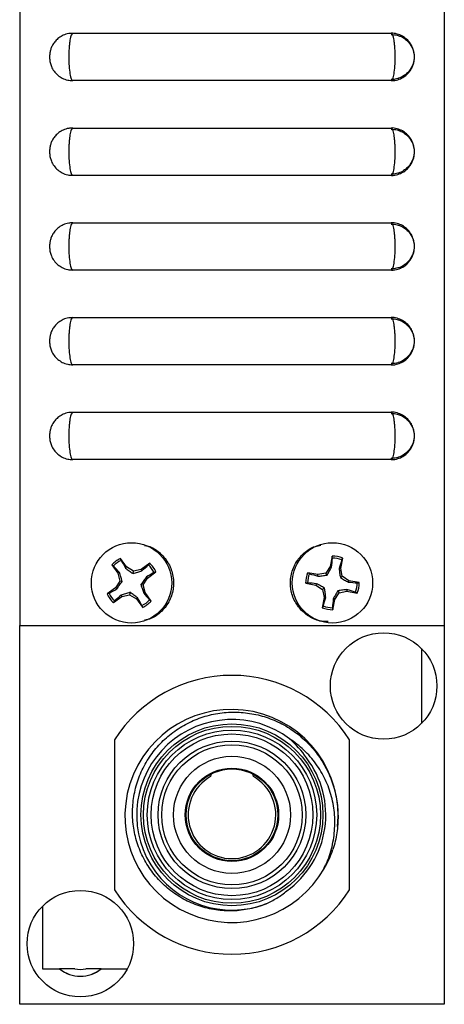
# Model space of a CAD drawing. Header units: inches. Extents: x 5.8 to 27.8, y 4.6 to 17.8.
# Tile 1 of 19: x 5.8 to 6.9, y 8.6 to 11.2. Entities that reach past the tile are written whole.
import ezdxf

# ---------------------------------------------------------------- set-up
doc = ezdxf.new("R2010")
doc.units = ezdxf.units.IN
doc.header["$LTSCALE"] = 2
doc.header["$MEASUREMENT"] = 0

msp = doc.modelspace()

# ---------------------------------------------------------------- linework, layer by layer
at = {"color": 7, "linetype": 'Continuous', "lineweight": 25}
for p, q in [((5.775, 13.2383), (5.775, 9.5663)), ((6.895, 13.2383), (6.895, 9.5663)), ((5.915, 11.1288), (6.755, 11.1288)), ((6.8951, 11.1222), (6.895, 11.1222)), ((6.8951, 11.1213), (6.895, 11.1213)), ((6.8951, 11.1212), (6.895, 11.1212)), ((6.8951, 11.1202), (6.895, 11.1202)), ((6.8951, 11.1192), (6.895, 11.1192)), ((6.895, 11.0666), (6.8951, 11.0666)), ((6.895, 11.0656), (6.8951, 11.0656)), ((6.895, 11.0646), (6.8951, 11.0646)), ((6.895, 11.0636), (6.8951, 11.0636)), ((6.895, 11.0607), (6.8951, 11.0607)), ((6.755, 11.0038), (5.915, 11.0038)), ((6.8951, 10.9786), (6.895, 10.9786)), ((6.8951, 10.9786), (6.895, 10.9786)), ((6.8951, 10.9786), (6.895, 10.9786)), ((6.8951, 10.9786), (6.895, 10.9786)), ((6.8951, 10.9786), (6.895, 10.9786)), ((6.8951, 10.9766), (6.895, 10.9766)), ((6.895, 10.9259), (6.8951, 10.9259)), ((6.895, 10.9259), (6.8951, 10.9259)), ((6.895, 10.9259), (6.8951, 10.9259)), ((6.895, 10.9259), (6.8951, 10.9259)), ((6.895, 10.9259), (6.8951, 10.9259)), ((6.895, 10.924), (6.8951, 10.924)), ((5.915, 10.8788), (6.755, 10.8788)), ((6.755, 10.7538), (5.915, 10.7538)), ((5.915, 10.6288), (6.755, 10.6288)), ((6.755, 10.5038), (5.915, 10.5038)), ((5.915, 10.3788), (6.755, 10.3788)), ((6.755, 10.2538), (5.915, 10.2538)), ((5.915, 10.1288), (6.755, 10.1288)), ((6.755, 10.0038), (5.915, 10.0038)), ((6.5993, 9.7489), (6.5941, 9.7219)), ((6.0181, 9.7262), (6.0342, 9.7038)), ((6.0571, 9.7204), (6.041, 9.7427)), ((6.0543, 9.7173), (6.0571, 9.7204)), ((6.0751, 9.7093), (6.0571, 9.7204)), ((6.1179, 9.7302), (6.0956, 9.7141)), ((6.5941, 9.7219), (6.5824, 9.7043)), ((6.5979, 9.7203), (6.5941, 9.7219)), ((6.6218, 9.7165), (6.627, 9.7436)), ((6.038, 9.7056), (6.0342, 9.7038)), ((6.0342, 9.7038), (6.039, 9.6833)), ((6.0741, 9.7031), (6.0751, 9.7093)), ((6.0956, 9.7141), (6.0751, 9.7093)), ((6.0973, 9.7103), (6.0956, 9.7141)), ((6.1091, 9.694), (6.1121, 9.6912)), ((6.1121, 9.6912), (6.1345, 9.7073)), ((6.5618, 9.7001), (6.5347, 9.7053)), ((6.5824, 9.7043), (6.5618, 9.7001)), ((6.5618, 9.6959), (6.5618, 9.7001)), ((6.586, 9.6991), (6.5824, 9.7043)), ((6.6177, 9.7165), (6.6218, 9.7165)), ((6.6209, 9.6924), (6.626, 9.6959)), ((6.626, 9.6959), (6.6218, 9.7165)), ((6.6436, 9.6842), (6.626, 9.6959)), ((6.039, 9.6833), (6.028, 9.6654)), ((6.0452, 9.6823), (6.039, 9.6833)), ((6.0949, 9.6743), (6.101, 9.6733)), ((6.101, 9.6733), (6.1121, 9.6912)), ((6.1059, 9.6527), (6.101, 9.6733)), ((6.5294, 9.6775), (6.5564, 9.6723)), ((6.558, 9.6762), (6.5564, 9.6723)), ((6.5564, 9.6723), (6.574, 9.6607)), ((6.6421, 9.6804), (6.6436, 9.6842)), ((6.6707, 9.679), (6.6436, 9.6842)), ((6.028, 9.6654), (6.0056, 9.6492)), ((6.0221, 9.6263), (6.0445, 9.6424)), ((6.031, 9.6625), (6.028, 9.6654)), ((6.0428, 9.6462), (6.0445, 9.6424)), ((6.0445, 9.6424), (6.065, 9.6473)), ((6.066, 9.6535), (6.065, 9.6473)), ((6.065, 9.6473), (6.083, 9.6362)), ((6.1021, 9.651), (6.1059, 9.6527)), ((6.122, 9.6304), (6.1059, 9.6527)), ((6.5783, 9.64), (6.573, 9.613)), ((6.5792, 9.6642), (6.574, 9.6607)), ((6.574, 9.6607), (6.5783, 9.64)), ((6.5824, 9.6401), (6.5783, 9.64)), ((6.606, 9.6347), (6.6176, 9.6523)), ((6.6141, 9.6575), (6.6176, 9.6523)), ((6.6176, 9.6523), (6.6383, 9.6565)), ((6.6383, 9.6607), (6.6383, 9.6565)), ((6.6383, 9.6565), (6.6653, 9.6513)), ((6.0858, 9.6392), (6.083, 9.6362)), ((6.083, 9.6362), (6.0991, 9.6139)), ((6.6008, 9.6076), (6.606, 9.6347)), ((6.6022, 9.6362), (6.606, 9.6347)), ((5.775, 8.5663), (5.775, 9.5663)), ((5.775, 9.5663), (6.1471, 9.5663)), ((6.1471, 9.5663), (6.5229, 9.5663)), ((6.5229, 9.5663), (6.895, 9.5663)), ((6.895, 9.5663), (6.895, 8.5663)), ((6.835, 9.505), (6.835, 9.3076)), ((6.025, 9.2646), (6.025, 8.868)), ((6.645, 8.868), (6.645, 9.2646)), ((6.5776, 8.9259), (6.582, 8.934)), ((5.835, 8.825), (5.835, 8.6599)), ((5.835, 8.6599), (5.8803, 8.6599)), ((5.8804, 8.6599), (5.8803, 8.6599)), ((5.9202, 8.6599), (5.8804, 8.6599)), ((5.9897, 8.6599), (5.9499, 8.6599)), ((5.9897, 8.6599), (6.0589, 8.6599)), ((5.9897, 8.6599), (5.9897, 8.6599)), ((6.895, 8.5663), (5.775, 8.5663))]:
    msp.add_line(p, q, dxfattribs=at)
for centre, radius in [((6.07, 9.6783), 0.106), ((6.6, 9.6783), 0.106), ((6.735, 9.4063), 0.1405), ((6.335, 9.0663), 0.24), ((6.335, 9.0663), 0.2335), ((6.335, 9.0663), 0.2235), ((6.335, 9.0663), 0.2135), ((6.335, 9.0663), 0.1948), ((6.335, 9.0663), 0.1851), ((6.335, 9.0663), 0.1545), ((6.335, 9.0663), 0.1231), ((6.335, 9.0663), 0.1221), ((6.335, 9.0663), 0.121), ((5.935, 8.7263), 0.1405)]:
    msp.add_circle(centre, radius, dxfattribs=at)
for centre, radius, start, end in [((6.6, 9.6783), 0.0707, 67.5292, 90.6031), ((6.07, 9.6783), 0.0707, 114.2564, 137.3304), ((6.07, 9.6783), 0.0654, 114.8573, 136.7295), ((6.07, 9.6783), 0.0654, 24.8573, 46.7295), ((6.07, 9.6783), 0.0707, 24.2564, 47.3304), ((6.6, 9.6783), 0.0654, 68.13, 90.0022), ((6.6, 9.6783), 0.0707, 157.5292, 180.6031), ((6.6, 9.6783), 0.0654, 158.13, 180.0022), ((6.6, 9.6783), 0.0654, 338.13, 0.0022), ((6.6, 9.6783), 0.0707, 337.5292, 0.6031), ((6.07, 9.6783), 0.0707, 204.2564, 227.3304), ((6.07, 9.6783), 0.0654, 204.8573, 226.7295), ((6.07, 9.6783), 0.0654, 294.8573, 316.7295), ((6.07, 9.6783), 0.0707, 294.2564, 317.3304), ((6.6, 9.6783), 0.0654, 248.13, 270.0022), ((6.6, 9.6783), 0.0707, 247.5292, 270.6031), ((6.335, 9.0663), 0.368, 32.6065, 147.3935), ((6.3338, 9.0633), 0.2811, 354.264, 330.5782), ((6.335, 9.0663), 0.2515, 52.9734, 290.9249), ((6.335, 9.0663), 0.2475, 305.7741, 37.4183), ((6.335, 9.0663), 0.1156, 119.3198, 60.6802), ((6.335, 9.0663), 0.2815, 329.9349, 341.0589), ((6.335, 9.0663), 0.368, 212.6065, 327.3935), ((5.935, 8.7263), 0.086, 230.4945, 309.5055), ((5.935, 8.7263), 0.0859, 230.5431, 309.4569), ((5.935, 8.7263), 0.068, 257.3697, 282.6303)]:
    msp.add_arc(centre, radius, start, end, dxfattribs=at)
for start_param, end_param in [(4.223667, 4.27532), (2.007865, 2.059519)]:
    msp.add_ellipse((6.335, 9.1043), major_axis=(0, -0.1485), ratio=0.420954, start_param=start_param, end_param=end_param, dxfattribs=at)
for points, knots in [([(5.9139, 11.1282), (5.9107, 11.1282), (5.9025, 11.1283), (5.8903, 11.124), (5.8785, 11.1172), (5.8694, 11.1088), (5.8628, 11.0999), (5.8582, 11.0909), (5.8554, 11.082), (5.8538, 11.0725), (5.8536, 11.0622), (5.8551, 11.0514), (5.8588, 11.0399), (5.8654, 11.0284), (5.8752, 11.0178), (5.8875, 11.0098), (5.901, 11.0046), (5.9105, 11.0042), (5.9151, 11.004)], [0, 0, 0, 0, 0.04972, 0.127174, 0.19683, 0.260487, 0.31756, 0.368511, 0.416241, 0.461059, 0.517715, 0.575009, 0.630318, 0.703996, 0.779372, 0.852159, 0.930044, 1, 1, 1, 1]), ([(5.915, 11.1288), (5.9137, 11.1288), (5.9123, 11.1271), (5.9097, 11.1209), (5.9086, 11.1162), (5.9071, 11.1076), (5.9067, 11.1044), (5.9059, 11.0976), (5.9056, 11.094), (5.905, 11.0864), (5.9048, 11.0824), (5.9046, 11.0745), (5.9045, 11.0704), (5.9045, 11.058), (5.9048, 11.0498), (5.9058, 11.0348), (5.9066, 11.0278), (5.9081, 11.0192), (5.9086, 11.0165), (5.9098, 11.012), (5.9104, 11.0101), (5.9117, 11.007), (5.9123, 11.0058), (5.9137, 11.0042), (5.9143, 11.0038), (5.915, 11.0038)], [0, 0, 0, 0, 0.125, 0.125, 0.25, 0.25, 0.3125, 0.3125, 0.375, 0.375, 0.4375, 0.4375, 0.5, 0.5, 0.625, 0.625, 0.75, 0.75, 0.8125, 0.8125, 0.875, 0.875, 0.9375, 0.9375, 1, 1, 1, 1]), ([(6.7555, 11.0039), (6.7559, 11.0039), (6.7616, 11.0032), (6.772, 11.0058), (6.7853, 11.0112), (6.7957, 11.0188), (6.8037, 11.0275), (6.8094, 11.0365), (6.8132, 11.0455), (6.8155, 11.0544), (6.8167, 11.0655), (6.8159, 11.0771), (6.8124, 11.0897), (6.8064, 11.1018), (6.7968, 11.1131), (6.7844, 11.122), (6.7705, 11.1271), (6.7602, 11.1295), (6.7551, 11.1288), (6.755, 11.1288)], [0, 0, 0, 0, 0.005392, 0.088686, 0.161007, 0.22676, 0.287007, 0.342438, 0.391379, 0.43711, 0.48371, 0.563604, 0.61553, 0.686016, 0.770261, 0.842126, 0.919776, 0.999405, 1, 1, 1, 1]), ([(6.755, 11.0038), (6.7564, 11.0038), (6.7578, 11.0054), (6.7597, 11.0101), (6.7603, 11.012), (6.7614, 11.0166), (6.762, 11.0192), (6.7634, 11.0278), (6.7642, 11.0348), (6.7653, 11.0498), (6.7656, 11.058), (6.7656, 11.0704), (6.7655, 11.0745), (6.7652, 11.0824), (6.765, 11.0864), (6.7645, 11.094), (6.7642, 11.0976), (6.7634, 11.1044), (6.763, 11.1076), (6.7615, 11.1162), (6.7603, 11.1209), (6.7578, 11.1271), (6.7564, 11.1288), (6.755, 11.1288)], [0, 0, 0, 0, 0.125, 0.125, 0.1875, 0.1875, 0.25, 0.25, 0.375, 0.375, 0.5, 0.5, 0.5625, 0.5625, 0.625, 0.625, 0.6875, 0.6875, 0.75, 0.75, 0.875, 0.875, 1, 1, 1, 1]), ([(6.755, 11.1253), (6.7581, 11.1254), (6.7655, 11.1256), (6.7726, 11.1231), (6.7767, 11.1216)], [0, 0, 0, 0, 0.410114, 1, 1, 1, 1]), ([(6.7767, 11.1216), (6.7773, 11.1214), (6.7823, 11.1201), (6.7902, 11.115), (6.7996, 11.1071), (6.8064, 11.0981), (6.8111, 11.0892), (6.814, 11.0807), (6.8156, 11.0728), (6.8157, 11.0677), (6.8157, 11.0652)], [0, 0, 0, 0, 0.025546, 0.209505, 0.377287, 0.530919, 0.668785, 0.789054, 0.899088, 1, 1, 1, 1]), ([(6.8157, 11.0652), (6.8157, 11.0638), (6.8154, 11.0574), (6.8129, 11.0474), (6.807, 11.0351), (6.7989, 11.0246), (6.7876, 11.0158), (6.7785, 11.0107), (6.7729, 11.0096), (6.7721, 11.0095)], [0, 0, 0, 0, 0.055417, 0.255754, 0.401069, 0.59662, 0.772324, 0.969126, 1, 1, 1, 1]), ([(6.7721, 11.0095), (6.7678, 11.0082), (6.7623, 11.0065), (6.7566, 11.0071), (6.7553, 11.0072)], [0, 0, 0, 0, 0.764539, 1, 1, 1, 1]), ([(5.9139, 10.8782), (5.9107, 10.8782), (5.9025, 10.8783), (5.8903, 10.874), (5.8785, 10.8672), (5.8694, 10.8588), (5.8628, 10.8499), (5.8582, 10.8409), (5.8554, 10.832), (5.8538, 10.8225), (5.8536, 10.8122), (5.8551, 10.8014), (5.8588, 10.7899), (5.8654, 10.7784), (5.8752, 10.7678), (5.8875, 10.7598), (5.901, 10.7546), (5.9105, 10.7542), (5.9151, 10.754)], [0, 0, 0, 0, 0.04972, 0.127174, 0.19683, 0.260487, 0.31756, 0.368511, 0.416241, 0.461059, 0.517715, 0.575009, 0.630318, 0.703996, 0.779372, 0.852159, 0.930044, 1, 1, 1, 1]), ([(5.915, 10.8788), (5.9137, 10.8788), (5.9123, 10.8771), (5.9097, 10.8709), (5.9086, 10.8662), (5.9071, 10.8576), (5.9067, 10.8544), (5.9059, 10.8476), (5.9056, 10.844), (5.905, 10.8364), (5.9048, 10.8324), (5.9046, 10.8245), (5.9045, 10.8204), (5.9045, 10.808), (5.9048, 10.7998), (5.9058, 10.7848), (5.9066, 10.7778), (5.9081, 10.7692), (5.9086, 10.7665), (5.9098, 10.762), (5.9104, 10.7601), (5.9117, 10.757), (5.9123, 10.7558), (5.9137, 10.7542), (5.9143, 10.7538), (5.915, 10.7538)], [0, 0, 0, 0, 0.125, 0.125, 0.25, 0.25, 0.3125, 0.3125, 0.375, 0.375, 0.4375, 0.4375, 0.5, 0.5, 0.625, 0.625, 0.75, 0.75, 0.8125, 0.8125, 0.875, 0.875, 0.9375, 0.9375, 1, 1, 1, 1]), ([(6.7555, 10.7539), (6.7559, 10.7539), (6.7616, 10.7532), (6.772, 10.7558), (6.7853, 10.7612), (6.7957, 10.7688), (6.8037, 10.7775), (6.8094, 10.7865), (6.8132, 10.7955), (6.8155, 10.8044), (6.8167, 10.8155), (6.8159, 10.8271), (6.8124, 10.8397), (6.8064, 10.8518), (6.7968, 10.8631), (6.7844, 10.872), (6.7705, 10.8771), (6.7602, 10.8795), (6.7551, 10.8788), (6.755, 10.8788)], [0, 0, 0, 0, 0.005392, 0.088686, 0.161007, 0.22676, 0.287007, 0.342438, 0.391379, 0.43711, 0.48371, 0.563604, 0.61553, 0.686016, 0.770261, 0.842126, 0.919776, 0.999405, 1, 1, 1, 1]), ([(6.755, 10.7538), (6.7564, 10.7538), (6.7578, 10.7554), (6.7597, 10.7601), (6.7603, 10.762), (6.7614, 10.7666), (6.762, 10.7692), (6.7634, 10.7778), (6.7642, 10.7848), (6.7653, 10.7998), (6.7656, 10.808), (6.7656, 10.8204), (6.7655, 10.8245), (6.7652, 10.8324), (6.765, 10.8364), (6.7645, 10.844), (6.7642, 10.8476), (6.7634, 10.8544), (6.763, 10.8576), (6.7615, 10.8662), (6.7603, 10.8709), (6.7578, 10.8771), (6.7564, 10.8788), (6.755, 10.8788)], [0, 0, 0, 0, 0.125, 0.125, 0.1875, 0.1875, 0.25, 0.25, 0.375, 0.375, 0.5, 0.5, 0.5625, 0.5625, 0.625, 0.625, 0.6875, 0.6875, 0.75, 0.75, 0.875, 0.875, 1, 1, 1, 1]), ([(6.755, 10.8753), (6.7581, 10.8754), (6.7655, 10.8756), (6.7726, 10.8731), (6.7767, 10.8716)], [0, 0, 0, 0, 0.410114, 1, 1, 1, 1]), ([(6.7767, 10.8716), (6.7773, 10.8714), (6.7823, 10.8701), (6.7902, 10.865), (6.7996, 10.8571), (6.8064, 10.8481), (6.8111, 10.8392), (6.814, 10.8307), (6.8156, 10.8228), (6.8157, 10.8177), (6.8157, 10.8152)], [0, 0, 0, 0, 0.0255458, 0.2095046, 0.377287, 0.5309188, 0.6687851, 0.7890541, 0.8990882, 1, 1, 1, 1]), ([(6.8157, 10.8152), (6.8157, 10.8138), (6.8154, 10.8074), (6.8129, 10.7974), (6.807, 10.7851), (6.7989, 10.7746), (6.7876, 10.7658), (6.7785, 10.7607), (6.7729, 10.7596), (6.7721, 10.7595)], [0, 0, 0, 0, 0.055417, 0.255754, 0.401069, 0.59662, 0.772324, 0.969126, 1, 1, 1, 1]), ([(6.7721, 10.7595), (6.7678, 10.7582), (6.7623, 10.7565), (6.7566, 10.7571), (6.7553, 10.7572)], [0, 0, 0, 0, 0.764539, 1, 1, 1, 1]), ([(5.9139, 10.6282), (5.9107, 10.6282), (5.9025, 10.6283), (5.8903, 10.624), (5.8785, 10.6172), (5.8694, 10.6088), (5.8628, 10.5999), (5.8582, 10.5909), (5.8554, 10.582), (5.8538, 10.5725), (5.8536, 10.5622), (5.8551, 10.5514), (5.8588, 10.5399), (5.8654, 10.5284), (5.8752, 10.5178), (5.8875, 10.5098), (5.901, 10.5046), (5.9105, 10.5042), (5.9151, 10.504)], [0, 0, 0, 0, 0.0497198, 0.127174, 0.1968305, 0.2604869, 0.3175601, 0.3685115, 0.4162407, 0.4610594, 0.5177153, 0.5750085, 0.6303182, 0.7039965, 0.7793718, 0.852159, 0.9300438, 1, 1, 1, 1]), ([(5.915, 10.6288), (5.9137, 10.6288), (5.9123, 10.6271), (5.9097, 10.6209), (5.9086, 10.6162), (5.9071, 10.6076), (5.9067, 10.6044), (5.9059, 10.5976), (5.9056, 10.594), (5.905, 10.5864), (5.9048, 10.5824), (5.9046, 10.5745), (5.9045, 10.5704), (5.9045, 10.558), (5.9048, 10.5498), (5.9058, 10.5348), (5.9066, 10.5278), (5.9081, 10.5192), (5.9086, 10.5165), (5.9098, 10.512), (5.9104, 10.5101), (5.9117, 10.507), (5.9123, 10.5058), (5.9137, 10.5042), (5.9143, 10.5038), (5.915, 10.5038)], [0, 0, 0, 0, 0.125, 0.125, 0.25, 0.25, 0.3125, 0.3125, 0.375, 0.375, 0.4375, 0.4375, 0.5, 0.5, 0.625, 0.625, 0.75, 0.75, 0.8125, 0.8125, 0.875, 0.875, 0.9375, 0.9375, 1, 1, 1, 1]), ([(6.7555, 10.5039), (6.7559, 10.5039), (6.7616, 10.5032), (6.772, 10.5058), (6.7853, 10.5112), (6.7957, 10.5188), (6.8037, 10.5275), (6.8094, 10.5365), (6.8132, 10.5455), (6.8155, 10.5544), (6.8167, 10.5655), (6.8159, 10.5771), (6.8124, 10.5897), (6.8064, 10.6018), (6.7968, 10.6131), (6.7844, 10.622), (6.7705, 10.6271), (6.7602, 10.6295), (6.7551, 10.6288), (6.755, 10.6288)], [0, 0, 0, 0, 0.005392, 0.088686, 0.161007, 0.22676, 0.287007, 0.342438, 0.391379, 0.43711, 0.48371, 0.563604, 0.61553, 0.686016, 0.770261, 0.842126, 0.919776, 0.999405, 1, 1, 1, 1]), ([(6.755, 10.5038), (6.7564, 10.5038), (6.7578, 10.5054), (6.7597, 10.5101), (6.7603, 10.512), (6.7614, 10.5166), (6.762, 10.5192), (6.7634, 10.5278), (6.7642, 10.5348), (6.7653, 10.5498), (6.7656, 10.558), (6.7656, 10.5704), (6.7655, 10.5745), (6.7652, 10.5824), (6.765, 10.5864), (6.7645, 10.594), (6.7642, 10.5976), (6.7634, 10.6044), (6.763, 10.6076), (6.7615, 10.6162), (6.7603, 10.6209), (6.7578, 10.6271), (6.7564, 10.6288), (6.755, 10.6288)], [0, 0, 0, 0, 0.125, 0.125, 0.1875, 0.1875, 0.25, 0.25, 0.375, 0.375, 0.5, 0.5, 0.5625, 0.5625, 0.625, 0.625, 0.6875, 0.6875, 0.75, 0.75, 0.875, 0.875, 1, 1, 1, 1]), ([(6.755, 10.6253), (6.7581, 10.6254), (6.7655, 10.6256), (6.7726, 10.6231), (6.7767, 10.6216)], [0, 0, 0, 0, 0.410114, 1, 1, 1, 1]), ([(6.7767, 10.6216), (6.7773, 10.6214), (6.7823, 10.6201), (6.7902, 10.615), (6.7996, 10.6071), (6.8064, 10.5981), (6.8111, 10.5892), (6.814, 10.5807), (6.8156, 10.5728), (6.8157, 10.5677), (6.8157, 10.5652)], [0, 0, 0, 0, 0.0255458, 0.2095046, 0.377287, 0.5309188, 0.6687851, 0.7890541, 0.8990882, 1, 1, 1, 1]), ([(6.8157, 10.5652), (6.8157, 10.5638), (6.8154, 10.5574), (6.8129, 10.5474), (6.807, 10.5351), (6.7989, 10.5246), (6.7876, 10.5158), (6.7785, 10.5107), (6.7729, 10.5096), (6.7721, 10.5095)], [0, 0, 0, 0, 0.055417, 0.255754, 0.401069, 0.59662, 0.772324, 0.969126, 1, 1, 1, 1]), ([(6.7721, 10.5095), (6.7678, 10.5082), (6.7623, 10.5065), (6.7566, 10.5071), (6.7553, 10.5072)], [0, 0, 0, 0, 0.7645392, 1, 1, 1, 1]), ([(5.9139, 10.3782), (5.9107, 10.3782), (5.9025, 10.3783), (5.8903, 10.374), (5.8785, 10.3672), (5.8694, 10.3588), (5.8628, 10.3499), (5.8582, 10.3409), (5.8554, 10.332), (5.8538, 10.3225), (5.8536, 10.3122), (5.8551, 10.3014), (5.8588, 10.2899), (5.8654, 10.2784), (5.8752, 10.2678), (5.8875, 10.2598), (5.901, 10.2546), (5.9105, 10.2542), (5.9151, 10.254)], [0, 0, 0, 0, 0.04972, 0.127174, 0.19683, 0.260487, 0.31756, 0.368511, 0.416241, 0.461059, 0.517715, 0.575009, 0.630318, 0.703996, 0.779372, 0.852159, 0.930044, 1, 1, 1, 1]), ([(5.915, 10.3788), (5.9137, 10.3788), (5.9123, 10.3771), (5.9097, 10.3709), (5.9086, 10.3662), (5.9071, 10.3576), (5.9067, 10.3544), (5.9059, 10.3476), (5.9056, 10.344), (5.905, 10.3364), (5.9048, 10.3324), (5.9046, 10.3245), (5.9045, 10.3204), (5.9045, 10.308), (5.9048, 10.2998), (5.9058, 10.2848), (5.9066, 10.2778), (5.9081, 10.2692), (5.9086, 10.2665), (5.9098, 10.262), (5.9104, 10.2601), (5.9117, 10.257), (5.9123, 10.2558), (5.9137, 10.2542), (5.9143, 10.2538), (5.915, 10.2538)], [0, 0, 0, 0, 0.125, 0.125, 0.25, 0.25, 0.3125, 0.3125, 0.375, 0.375, 0.4375, 0.4375, 0.5, 0.5, 0.625, 0.625, 0.75, 0.75, 0.8125, 0.8125, 0.875, 0.875, 0.9375, 0.9375, 1, 1, 1, 1]), ([(6.7555, 10.2539), (6.7559, 10.2539), (6.7616, 10.2532), (6.772, 10.2558), (6.7853, 10.2612), (6.7957, 10.2688), (6.8037, 10.2775), (6.8094, 10.2865), (6.8132, 10.2955), (6.8155, 10.3044), (6.8167, 10.3155), (6.8159, 10.3271), (6.8124, 10.3397), (6.8064, 10.3518), (6.7968, 10.3631), (6.7844, 10.372), (6.7705, 10.3771), (6.7602, 10.3795), (6.7551, 10.3788), (6.755, 10.3788)], [0, 0, 0, 0, 0.005392, 0.088686, 0.161007, 0.22676, 0.287007, 0.342438, 0.391379, 0.43711, 0.48371, 0.563604, 0.61553, 0.686016, 0.770261, 0.842126, 0.919776, 0.999405, 1, 1, 1, 1]), ([(6.755, 10.2538), (6.7564, 10.2538), (6.7578, 10.2554), (6.7597, 10.2601), (6.7603, 10.262), (6.7614, 10.2666), (6.762, 10.2692), (6.7634, 10.2778), (6.7642, 10.2848), (6.7653, 10.2998), (6.7656, 10.308), (6.7656, 10.3204), (6.7655, 10.3245), (6.7652, 10.3324), (6.765, 10.3364), (6.7645, 10.344), (6.7642, 10.3476), (6.7634, 10.3544), (6.763, 10.3576), (6.7615, 10.3662), (6.7603, 10.3709), (6.7578, 10.3771), (6.7564, 10.3788), (6.755, 10.3788)], [0, 0, 0, 0, 0.125, 0.125, 0.1875, 0.1875, 0.25, 0.25, 0.375, 0.375, 0.5, 0.5, 0.5625, 0.5625, 0.625, 0.625, 0.6875, 0.6875, 0.75, 0.75, 0.875, 0.875, 1, 1, 1, 1]), ([(6.755, 10.3753), (6.7581, 10.3754), (6.7655, 10.3756), (6.7726, 10.3731), (6.7767, 10.3716)], [0, 0, 0, 0, 0.410114, 1, 1, 1, 1]), ([(6.7767, 10.3716), (6.7773, 10.3714), (6.7823, 10.3701), (6.7902, 10.365), (6.7996, 10.3571), (6.8064, 10.3481), (6.8111, 10.3392), (6.814, 10.3307), (6.8156, 10.3228), (6.8157, 10.3177), (6.8157, 10.3152)], [0, 0, 0, 0, 0.0255458, 0.2095046, 0.377287, 0.5309188, 0.6687851, 0.7890541, 0.8990882, 1, 1, 1, 1]), ([(6.8157, 10.3152), (6.8157, 10.3138), (6.8154, 10.3074), (6.8129, 10.2974), (6.807, 10.2851), (6.7989, 10.2746), (6.7876, 10.2658), (6.7785, 10.2607), (6.7729, 10.2596), (6.7721, 10.2595)], [0, 0, 0, 0, 0.055417, 0.255754, 0.401069, 0.59662, 0.772324, 0.969126, 1, 1, 1, 1]), ([(6.7721, 10.2595), (6.7678, 10.2582), (6.7623, 10.2565), (6.7566, 10.2571), (6.7553, 10.2572)], [0, 0, 0, 0, 0.764539, 1, 1, 1, 1]), ([(5.9139, 10.1282), (5.9107, 10.1282), (5.9025, 10.1283), (5.8903, 10.124), (5.8785, 10.1172), (5.8694, 10.1088), (5.8628, 10.0999), (5.8582, 10.0909), (5.8554, 10.082), (5.8538, 10.0725), (5.8536, 10.0622), (5.8551, 10.0514), (5.8588, 10.0399), (5.8654, 10.0284), (5.8752, 10.0178), (5.8875, 10.0098), (5.901, 10.0046), (5.9105, 10.0042), (5.9151, 10.004)], [0, 0, 0, 0, 0.04972, 0.127174, 0.19683, 0.260487, 0.31756, 0.368511, 0.416241, 0.461059, 0.517715, 0.575009, 0.630318, 0.703996, 0.779372, 0.852159, 0.930044, 1, 1, 1, 1]), ([(5.915, 10.1288), (5.9137, 10.1288), (5.9123, 10.1271), (5.9097, 10.1209), (5.9086, 10.1162), (5.9071, 10.1076), (5.9067, 10.1044), (5.9059, 10.0976), (5.9056, 10.094), (5.905, 10.0864), (5.9048, 10.0824), (5.9046, 10.0745), (5.9045, 10.0704), (5.9045, 10.058), (5.9048, 10.0498), (5.9058, 10.0348), (5.9066, 10.0278), (5.9081, 10.0192), (5.9086, 10.0165), (5.9098, 10.012), (5.9104, 10.0101), (5.9117, 10.007), (5.9123, 10.0058), (5.9137, 10.0042), (5.9143, 10.0038), (5.915, 10.0038)], [0, 0, 0, 0, 0.125, 0.125, 0.25, 0.25, 0.3125, 0.3125, 0.375, 0.375, 0.4375, 0.4375, 0.5, 0.5, 0.625, 0.625, 0.75, 0.75, 0.8125, 0.8125, 0.875, 0.875, 0.9375, 0.9375, 1, 1, 1, 1]), ([(6.7555, 10.0039), (6.7559, 10.0039), (6.7616, 10.0032), (6.772, 10.0058), (6.7853, 10.0112), (6.7957, 10.0188), (6.8037, 10.0275), (6.8094, 10.0365), (6.8132, 10.0455), (6.8155, 10.0544), (6.8167, 10.0655), (6.8159, 10.0771), (6.8124, 10.0897), (6.8064, 10.1018), (6.7968, 10.1131), (6.7844, 10.122), (6.7705, 10.1271), (6.7602, 10.1295), (6.7551, 10.1288), (6.755, 10.1288)], [0, 0, 0, 0, 0.005392, 0.088686, 0.161007, 0.22676, 0.287007, 0.342438, 0.391379, 0.43711, 0.48371, 0.563604, 0.61553, 0.686016, 0.770261, 0.842126, 0.919776, 0.999405, 1, 1, 1, 1]), ([(6.755, 10.0038), (6.7564, 10.0038), (6.7578, 10.0054), (6.7597, 10.0101), (6.7603, 10.012), (6.7614, 10.0166), (6.762, 10.0192), (6.7634, 10.0278), (6.7642, 10.0348), (6.7653, 10.0498), (6.7656, 10.058), (6.7656, 10.0704), (6.7655, 10.0745), (6.7652, 10.0824), (6.765, 10.0864), (6.7645, 10.094), (6.7642, 10.0976), (6.7634, 10.1044), (6.763, 10.1076), (6.7615, 10.1162), (6.7603, 10.1209), (6.7578, 10.1271), (6.7564, 10.1288), (6.755, 10.1288)], [0, 0, 0, 0, 0.125, 0.125, 0.1875, 0.1875, 0.25, 0.25, 0.375, 0.375, 0.5, 0.5, 0.5625, 0.5625, 0.625, 0.625, 0.6875, 0.6875, 0.75, 0.75, 0.875, 0.875, 1, 1, 1, 1]), ([(6.755, 10.1253), (6.7581, 10.1254), (6.7655, 10.1256), (6.7726, 10.1231), (6.7767, 10.1216)], [0, 0, 0, 0, 0.410114, 1, 1, 1, 1]), ([(6.7767, 10.1216), (6.7773, 10.1214), (6.7823, 10.1201), (6.7902, 10.115), (6.7996, 10.1071), (6.8064, 10.0981), (6.8111, 10.0892), (6.814, 10.0807), (6.8156, 10.0728), (6.8157, 10.0677), (6.8157, 10.0652)], [0, 0, 0, 0, 0.025546, 0.209505, 0.377287, 0.530919, 0.668785, 0.789054, 0.899088, 1, 1, 1, 1]), ([(6.8157, 10.0652), (6.8157, 10.0638), (6.8154, 10.0574), (6.8129, 10.0474), (6.807, 10.0351), (6.7989, 10.0246), (6.7876, 10.0158), (6.7785, 10.0107), (6.7729, 10.0096), (6.7721, 10.0095)], [0, 0, 0, 0, 0.0554168, 0.2557544, 0.401069, 0.5966195, 0.772324, 0.9691257, 1, 1, 1, 1]), ([(6.7721, 10.0095), (6.7678, 10.0082), (6.7623, 10.0065), (6.7566, 10.0071), (6.7553, 10.0072)], [0, 0, 0, 0, 0.764539, 1, 1, 1, 1]), ([(6.104, 9.7771), (6.1074, 9.7766), (6.122, 9.7744), (6.1446, 9.7592), (6.1675, 9.7336), (6.1804, 9.7008), (6.1821, 9.6655), (6.172, 9.6311), (6.151, 9.6028), (6.127, 9.5846), (6.11, 9.581), (6.1042, 9.5797)], [0, 0, 0, 0, 0.038386, 0.164089, 0.290162, 0.417707, 0.546965, 0.677134, 0.806827, 0.934932, 1, 1, 1, 1]), ([(6.5216, 9.6027), (6.5142, 9.6111), (6.4992, 9.6282), (6.4886, 9.6618), (6.4889, 9.6972), (6.501, 9.7309), (6.5236, 9.7579), (6.548, 9.7743), (6.5645, 9.7769), (6.5696, 9.7777)], [0, 0, 0, 0, 0.149468, 0.304264, 0.461024, 0.618622, 0.775356, 0.930043, 1, 1, 1, 1]), ([(6.586, 9.6991), (6.5884, 9.7032), (6.5904, 9.7068), (6.5943, 9.7137), (6.5961, 9.717), (6.5979, 9.7203)], [0, 0, 0, 0, 0.5, 0.5, 1, 1, 1, 1]), ([(6.0452, 9.6823), (6.0439, 9.6869), (6.0427, 9.6908), (6.0403, 9.6984), (6.0391, 9.702), (6.038, 9.7056)], [0, 0, 0, 0, 0.5, 0.5, 1, 1, 1, 1]), ([(6.0543, 9.7173), (6.0573, 9.7151), (6.0603, 9.7128), (6.0668, 9.7082), (6.0701, 9.7058), (6.0741, 9.7031)], [0, 0, 0, 0, 0.5, 0.5, 1, 1, 1, 1]), ([(6.0741, 9.7031), (6.0786, 9.7044), (6.0826, 9.7056), (6.0901, 9.708), (6.0938, 9.7092), (6.0973, 9.7103)], [0, 0, 0, 0, 0.5, 0.5, 1, 1, 1, 1]), ([(6.1091, 9.694), (6.1068, 9.691), (6.1046, 9.688), (6.0999, 9.6816), (6.0975, 9.6782), (6.0949, 9.6743)], [0, 0, 0, 0, 0.5, 0.5, 1, 1, 1, 1]), ([(6.5618, 9.6959), (6.5655, 9.6963), (6.5693, 9.6968), (6.5772, 9.6978), (6.5812, 9.6983), (6.586, 9.6991)], [0, 0, 0, 0, 0.5, 0.5, 1, 1, 1, 1]), ([(6.6177, 9.7165), (6.6181, 9.7128), (6.6185, 9.709), (6.6196, 9.7012), (6.6201, 9.6971), (6.6209, 9.6924)], [0, 0, 0, 0, 0.5, 0.5, 1, 1, 1, 1]), ([(6.6209, 9.6924), (6.6249, 9.6899), (6.6285, 9.6879), (6.6355, 9.684), (6.6388, 9.6822), (6.6421, 9.6804)], [0, 0, 0, 0, 0.5, 0.5, 1, 1, 1, 1]), ([(6.031, 9.6625), (6.0332, 9.6655), (6.0355, 9.6686), (6.0401, 9.675), (6.0425, 9.6783), (6.0452, 9.6823)], [0, 0, 0, 0, 0.5, 0.5, 1, 1, 1, 1]), ([(6.0949, 9.6743), (6.0961, 9.6697), (6.0974, 9.6658), (6.0998, 9.6582), (6.1009, 9.6545), (6.1021, 9.651)], [0, 0, 0, 0, 0.5, 0.5, 1, 1, 1, 1]), ([(6.5792, 9.6642), (6.5751, 9.6666), (6.5716, 9.6687), (6.5646, 9.6725), (6.5613, 9.6744), (6.558, 9.6762)], [0, 0, 0, 0, 0.5, 0.5, 1, 1, 1, 1]), ([(6.066, 9.6535), (6.0614, 9.6522), (6.0575, 9.651), (6.0499, 9.6486), (6.0463, 9.6474), (6.0428, 9.6462)], [0, 0, 0, 0, 0.5, 0.5, 1, 1, 1, 1]), ([(6.0858, 9.6392), (6.0828, 9.6415), (6.0797, 9.6437), (6.0733, 9.6484), (6.07, 9.6508), (6.066, 9.6535)], [0, 0, 0, 0, 0.5, 0.5, 1, 1, 1, 1]), ([(6.5824, 9.6401), (6.582, 9.6438), (6.5815, 9.6475), (6.5805, 9.6554), (6.58, 9.6595), (6.5792, 9.6642)], [0, 0, 0, 0, 0.5, 0.5, 1, 1, 1, 1]), ([(6.6141, 9.6575), (6.6117, 9.6534), (6.6096, 9.6498), (6.6058, 9.6429), (6.6039, 9.6395), (6.6022, 9.6362)], [0, 0, 0, 0, 0.5, 0.5, 1, 1, 1, 1]), ([(6.6383, 9.6607), (6.6346, 9.6602), (6.6308, 9.6598), (6.6229, 9.6588), (6.6189, 9.6582), (6.6141, 9.6575)], [0, 0, 0, 0, 0.5, 0.5, 1, 1, 1, 1]), ([(6.5891, 9.5766), (6.583, 9.5764), (6.5655, 9.5761), (6.5417, 9.5862), (6.5273, 9.598), (6.5216, 9.6027)], [0, 0, 0, 0, 0.2463215, 0.7026869, 1, 1, 1, 1]), ([(6.4249, 8.8314), (6.4108, 8.8256), (6.3965, 8.8212), (6.3672, 8.8151), (6.3522, 8.8132), (6.322, 8.8124), (6.3071, 8.8133), (6.2849, 8.8166), (6.2775, 8.818), (6.2628, 8.8215), (6.2555, 8.8236), (6.2341, 8.8308), (6.2204, 8.8368), (6.1941, 8.8511), (6.1814, 8.8596), (6.158, 8.8784), (6.1472, 8.8888), (6.1274, 8.9113), (6.1184, 8.9236), (6.1028, 8.9492), (6.0961, 8.9626), (6.0852, 8.9906), (6.0809, 9.0052), (6.0749, 9.0346), (6.0732, 9.0495), (6.0724, 9.0795), (6.0733, 9.0947), (6.0776, 9.1244), (6.081, 9.1389), (6.0903, 9.1675), (6.0962, 9.1815), (6.1102, 9.2081), (6.1183, 9.2206), (6.1365, 9.2445), (6.1468, 9.2557), (6.1688, 9.2761), (6.1806, 9.2853), (6.2058, 9.3017), (6.2192, 9.3089), (6.2467, 9.3209), (6.2608, 9.3257), (6.29, 9.333), (6.305, 9.3354), (6.3349, 9.3376), (6.3498, 9.3375), (6.3797, 9.3348), (6.3948, 9.3322), (6.4237, 9.3247), (6.4378, 9.3197), (6.4653, 9.3075), (6.4786, 9.3002), (6.5036, 9.2836), (6.5153, 9.2744), (6.5373, 9.2539), (6.5476, 9.2427), (6.5659, 9.219), (6.5741, 9.2064), (6.5884, 9.1801), (6.5945, 9.1661), (6.6044, 9.1378), (6.6081, 9.1233), (6.6132, 9.0938), (6.6146, 9.0786), (6.6149, 9.0486), (6.6138, 9.0337), (6.6094, 9.0041), (6.6059, 8.9893), (6.6013, 8.9749)], [0, 0, 0, 0, 0.03125, 0.03125, 0.0625, 0.0625, 0.09375, 0.09375, 0.109375, 0.109375, 0.125, 0.125, 0.15625, 0.15625, 0.1875, 0.1875, 0.21875, 0.21875, 0.25, 0.25, 0.28125, 0.28125, 0.3125, 0.3125, 0.34375, 0.34375, 0.375, 0.375, 0.40625, 0.40625, 0.4375, 0.4375, 0.46875, 0.46875, 0.5, 0.5, 0.53125, 0.53125, 0.5625, 0.5625, 0.59375, 0.59375, 0.625, 0.625, 0.65625, 0.65625, 0.6875, 0.6875, 0.71875, 0.71875, 0.75, 0.75, 0.78125, 0.78125, 0.8125, 0.8125, 0.84375, 0.84375, 0.875, 0.875, 0.90625, 0.90625, 0.9375, 0.9375, 0.96875, 0.96875, 1, 1, 1, 1]), ([(6.5787, 8.9253), (6.5857, 8.9399), (6.5914, 8.955), (6.598, 8.9782), (6.5999, 8.986), (6.6029, 9.0019), (6.6041, 9.0099), (6.6065, 9.0341), (6.6068, 9.0502), (6.605, 9.0742), (6.6041, 9.0823), (6.6014, 9.0982), (6.5997, 9.1062), (6.5935, 9.1296), (6.5881, 9.1447), (6.5743, 9.1737), (6.566, 9.1879), (6.5471, 9.2139), (6.5365, 9.226), (6.5131, 9.2482), (6.5002, 9.2584), (6.4865, 9.2671)], [0, 0, 0, 0, 0.125, 0.125, 0.1875, 0.1875, 0.25, 0.25, 0.375, 0.375, 0.4375, 0.4375, 0.5, 0.5, 0.625, 0.625, 0.75, 0.75, 0.875, 0.875, 1, 1, 1, 1]), ([(6.4249, 8.8314), (6.4346, 8.8358), (6.4442, 8.8409), (6.4626, 8.8523), (6.4713, 8.8586), (6.4797, 8.8655)], [0, 0, 0, 0, 0.5, 0.5, 1, 1, 1, 1])]:
    msp.add_open_spline(points, degree=3, knots=knots, dxfattribs=at)
for points in [[(6.6, 9.7436), (6.5998, 9.7454), (6.5995, 9.7472), (6.5993, 9.7489)], [(6.0225, 9.7231), (6.021, 9.7241), (6.0195, 9.7251), (6.0181, 9.7262)], [(6.038, 9.7056), (6.0328, 9.7114), (6.0276, 9.7172), (6.0225, 9.7231)], [(6.0426, 9.7376), (6.042, 9.7393), (6.0415, 9.741), (6.041, 9.7427)], [(6.0426, 9.7376), (6.0465, 9.7308), (6.0504, 9.7241), (6.0543, 9.7173)], [(6.0973, 9.7103), (6.1032, 9.7155), (6.109, 9.7207), (6.1148, 9.7259)], [(6.1148, 9.7259), (6.1159, 9.7273), (6.1169, 9.7288), (6.1179, 9.7302)], [(6.5979, 9.7203), (6.5986, 9.7281), (6.5993, 9.7359), (6.6, 9.7436)], [(6.6244, 9.7389), (6.6221, 9.7315), (6.6199, 9.724), (6.6177, 9.7165)], [(6.6244, 9.7389), (6.6253, 9.7405), (6.6262, 9.742), (6.627, 9.7436)], [(6.1293, 9.7058), (6.1226, 9.7018), (6.1158, 9.6979), (6.1091, 9.694)], [(6.1293, 9.7058), (6.131, 9.7063), (6.1328, 9.7068), (6.1345, 9.7073)], [(6.5394, 9.7026), (6.5378, 9.7035), (6.5363, 9.7044), (6.5347, 9.7053)], [(6.5394, 9.7026), (6.5469, 9.7004), (6.5543, 9.6981), (6.5618, 9.6959)], [(6.5347, 9.6783), (6.5329, 9.678), (6.5311, 9.6778), (6.5294, 9.6775)], [(6.558, 9.6762), (6.5502, 9.6769), (6.5424, 9.6776), (6.5347, 9.6783)], [(6.6421, 9.6804), (6.6499, 9.6797), (6.6576, 9.679), (6.6654, 9.6783)], [(6.6654, 9.6783), (6.6672, 9.6785), (6.6689, 9.6788), (6.6707, 9.679)], [(6.0107, 9.6508), (6.009, 9.6503), (6.0073, 9.6498), (6.0056, 9.6492)], [(6.0107, 9.6508), (6.0175, 9.6547), (6.0242, 9.6586), (6.031, 9.6625)], [(6.0428, 9.6462), (6.0369, 9.641), (6.0311, 9.6359), (6.0252, 9.6307)], [(6.1021, 9.651), (6.1073, 9.6452), (6.1125, 9.6393), (6.1176, 9.6335)], [(6.5757, 9.6176), (6.5779, 9.6251), (6.5802, 9.6326), (6.5824, 9.6401)], [(6.6607, 9.6539), (6.6532, 9.6562), (6.6458, 9.6584), (6.6383, 9.6607)], [(6.6607, 9.6539), (6.6622, 9.653), (6.6638, 9.6522), (6.6653, 9.6513)], [(6.0252, 9.6307), (6.0242, 9.6292), (6.0232, 9.6278), (6.0221, 9.6263)], [(6.0975, 9.619), (6.0936, 9.6257), (6.0897, 9.6325), (6.0858, 9.6392)], [(6.0975, 9.619), (6.098, 9.6173), (6.0985, 9.6156), (6.0991, 9.6139)], [(6.1176, 9.6335), (6.1191, 9.6324), (6.1205, 9.6314), (6.122, 9.6304)], [(6.5757, 9.6176), (6.5748, 9.6161), (6.5739, 9.6145), (6.573, 9.613)], [(6.6022, 9.6362), (6.6014, 9.6285), (6.6007, 9.6207), (6.6, 9.6129)], [(6.6, 9.6129), (6.6003, 9.6112), (6.6005, 9.6094), (6.6008, 9.6076)], [(6.5316, 9.2167), (6.5188, 9.2356), (6.5037, 9.2524), (6.4865, 9.2671)]]:
    msp.add_open_spline(points, degree=3, dxfattribs=at)

doc.saveas('drawing.dxf')
